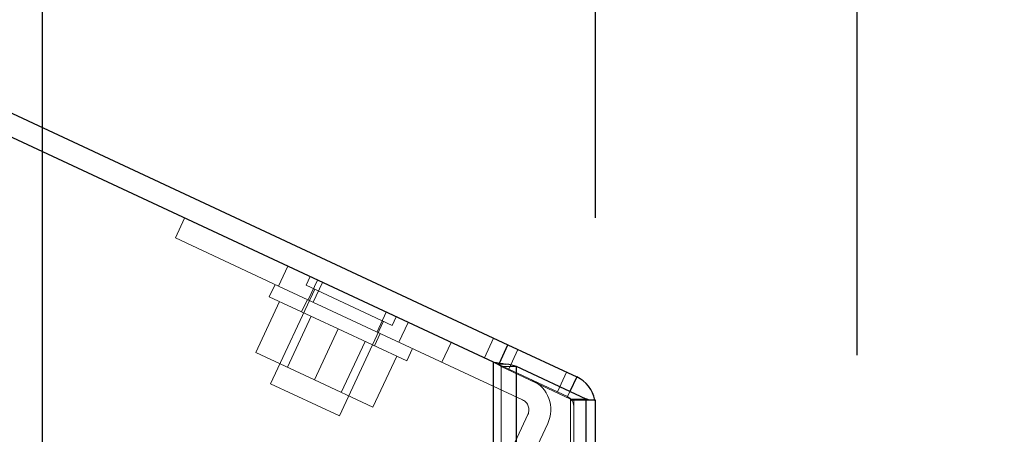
# Model space of a CAD drawing. Header units: inches. Extents: x 0.2 to 10.8, y 0.2 to 8.2.
# Tile 49 of 127: x 1.839 to 2.11, y 5.425 to 5.539. Entities that reach past the tile are written whole.
import ezdxf

# ---------------------------------------------------------------- set-up
doc = ezdxf.new("R2010")
doc.units = ezdxf.units.IN
doc.header["$MEASUREMENT"] = 0
doc.linetypes.add('HIDDEN', pattern=[0.075, 0.05, -0.025])
doc.layers.add('DIMENSIONS', color=140, linetype='Continuous')
doc.styles.add('SLDTEXTSTYLE0', font='TXT', dxfattribs={"width": 0.7})
doc.dimstyles.new('SLDDIMSTYLE0', dxfattribs={"dimtxt": 0.084961, "dimasz": 0.13, "dimexe": 0, "dimexo": 0.0625, "dimgap": 0.02124, "dimtad": 0, "dimtih": 1, "dimtoh": 1, "dimlfac": 12, "dimrnd": 1e-09, "dimzin": 12, "dimdsep": 46, "dimtxsty": 'SLDTEXTSTYLE0', "dimsah": 1, "dimcen": 0.09, "dimadec": 0, "dimazin": 3, "dimtfac": 1, "dimtofl": 0, "dimtmove": 0, "dimatfit": 3, "dimfxl": 0, "dimfrac": 2, "dimtolj": 1, "dimtzin": 12, "dimarcsym": 0})
doc.dimstyles.new('SLDDIMSTYLE1', dxfattribs={"dimtxt": 0.084961, "dimasz": 0.13, "dimexe": 0, "dimexo": 0.0625, "dimgap": 0.02124, "dimtad": 0, "dimtih": 1, "dimtoh": 1, "dimlfac": 12, "dimrnd": 1e-09, "dimzin": 12, "dimdsep": 46, "dimtxsty": 'SLDTEXTSTYLE0', "dimsah": 1, "dimcen": 0.09, "dimadec": 0, "dimazin": 3, "dimtfac": 1, "dimtmove": 0, "dimatfit": 0, "dimfxl": 0, "dimfrac": 2, "dimtolj": 1, "dimtzin": 12, "dimarcsym": 0})
doc.dimstyles.new('SLDDIMSTYLE2', dxfattribs={"dimtxt": 0.084961, "dimasz": 0.13, "dimexe": 0, "dimexo": 0.0625, "dimgap": 0.02124, "dimtad": 0, "dimtih": 1, "dimtoh": 1, "dimlfac": 12, "dimrnd": 1e-09, "dimzin": 4, "dimdsep": 46, "dimtxsty": 'SLDTEXTSTYLE0', "dimsah": 1, "dimcen": 0.09, "dimadec": 0, "dimazin": 1, "dimtfac": 1, "dimtofl": 0, "dimtmove": 0, "dimatfit": 3, "dimfxl": 0, "dimfrac": 2, "dimtolj": 1, "dimtzin": 12, "dimarcsym": 0})

# ---------------------------------------------------------------- blocks, each defined once
blk = doc.blocks.new('_D_8')
at = {"layer": 'DIMENSIONS'}
for p, q in [((1.84563, 5.2049), (1.84563, 6.08056)), ((1.99746, 5.48447), (1.99746, 6.08056)), ((1.27424, 5.95556), (1.24571, 5.95556)), ((1.24571, 5.95556), (1.24571, 5.82053)), ((1.52671, 5.95556), (1.55524, 5.95556)), ((1.55524, 5.95556), (1.55524, 5.82053)), ((1.84563, 5.95556), (1.64183, 5.95556)), ((1.99746, 5.95556), (2.24746, 5.95556)), ((1.24571, 5.82053), (1.27424, 5.82053)), ((1.55524, 5.82053), (1.52671, 5.82053))]:
    blk.add_line(p, q, dxfattribs=at)
for points in [[(1.84563, 5.95556), (1.71563, 5.97556), (1.71563, 5.93556)], [(1.99746, 5.95556), (2.12746, 5.93556), (2.12746, 5.97556)]]:
    blk.add_solid(points, dxfattribs=at)
at = {"layer": 'DIMENSIONS', "char_height": 0.083333, "attachment_point": 1, "style": 'SLDTEXTSTYLE0'}
for s, insert in [('1.82', (1.27424, 6.08201)), ('46.3', (1.27424, 5.92796))]:
    blk.add_mtext(s, dxfattribs=dict(at, insert=insert))
blk = doc.blocks.new('_D_9')
at = {"layer": 'DIMENSIONS'}
for p, q in [((0.99746, 5.94625), (0.99746, 6.41944)), ((1.99746, 5.48447), (1.99746, 6.41944)), ((0.99746, 6.29444), (1.23709, 6.29444)), ((1.35222, 6.29444), (1.32369, 6.29444)), ((1.32369, 6.29444), (1.32369, 6.15941)), ((1.67537, 6.29444), (1.7039, 6.29444)), ((1.7039, 6.29444), (1.7039, 6.15941)), ((1.99746, 6.29444), (1.7905, 6.29444)), ((1.32369, 6.15941), (1.35222, 6.15941)), ((1.7039, 6.15941), (1.67537, 6.15941))]:
    blk.add_line(p, q, dxfattribs=at)
for points in [[(0.99746, 6.29444), (1.12746, 6.27444), (1.12746, 6.31444)], [(1.99746, 6.29444), (1.86746, 6.31444), (1.86746, 6.27444)]]:
    blk.add_solid(points, dxfattribs=at)
at = {"layer": 'DIMENSIONS', "char_height": 0.083333, "attachment_point": 1, "style": 'SLDTEXTSTYLE0'}
for s, insert in [('12.00', (1.35222, 6.42088)), ('304.8', (1.35222, 6.26683))]:
    blk.add_mtext(s, dxfattribs=dict(at, insert=insert))
blk = doc.blocks.new('_D_10')
at = {"layer": 'DIMENSIONS'}
for p, q in [((0.99746, 5.94625), (0.99746, 6.75413)), ((2.06922, 5.44674), (2.06922, 6.75413)), ((0.99746, 6.62913), (1.26642, 6.62913)), ((1.38155, 6.62913), (1.35302, 6.62913)), ((1.35302, 6.62913), (1.35302, 6.4941)), ((1.70469, 6.62913), (1.73322, 6.62913)), ((1.73322, 6.62913), (1.73322, 6.4941)), ((2.06922, 6.62913), (1.81982, 6.62913)), ((1.35302, 6.4941), (1.38155, 6.4941)), ((1.73322, 6.4941), (1.70469, 6.4941))]:
    blk.add_line(p, q, dxfattribs=at)
for points in [[(0.99746, 6.62913), (1.12746, 6.60913), (1.12746, 6.64913)], [(2.06922, 6.62913), (1.93922, 6.64913), (1.93922, 6.60913)]]:
    blk.add_solid(points, dxfattribs=at)
at = {"layer": 'DIMENSIONS', "char_height": 0.083333, "attachment_point": 1, "style": 'SLDTEXTSTYLE0'}
for s, insert in [('12.86', (1.38155, 6.75557)), ('326.7', (1.38155, 6.60152))]:
    blk.add_mtext(s, dxfattribs=dict(at, insert=insert))

msp = doc.modelspace()

# ---------------------------------------------------------------- linework, layer by layer
at = {"color": 7, "linetype": 'Continuous', "lineweight": 25}
for p, q in [((1.0059972, 5.900738), (1.9733836, 5.4496383)), ((1.9693855, 5.4448824), (1.0064615, 5.8939013)), ((1.9710449, 5.4446228), (1.9733836, 5.4496383)), ((1.9733836, 5.4496383), (1.992265, 5.4408338)), ((1.9693855, 2.999053), (1.9693855, 5.4448824)), ((1.9757495, 2.999053), (1.9757495, 5.4437021)), ((1.9948254, 5.4347285), (1.9757495, 5.4437021)), ((1.992265, 5.4408338), (1.9903909, 5.4368146)), ((1.9948254, 2.999053), (1.9948254, 5.4347285)), ((1.9974615, 5.4344696), (1.9957641, 5.4344696)), ((1.9974615, 2.999053), (1.9974615, 5.4344696))]:
    msp.add_line(p, q, dxfattribs=at)
at = {"color": 7, "linetype": 'HIDDEN', "lineweight": 18}
for p, q in [((1.882113, 5.478958), (1.8846487, 5.4843958)), ((1.9104351, 5.4657512), (1.882113, 5.478958)), ((1.9129708, 5.471189), (1.9104351, 5.4657512)), ((1.9104351, 5.4657512), (1.9129708, 5.471189)), ((1.919094, 5.4683337), (1.9179934, 5.4659736)), ((1.9211272, 5.4673856), (1.9185915, 5.4619478)), ((1.9094777, 5.4661976), (1.9078929, 5.4627989)), ((1.9203536, 5.464873), (1.9082473, 5.4389111)), ((1.9774263, 5.4345126), (1.9104351, 5.4657512)), ((1.9179934, 5.4659736), (1.9415952, 5.4549679)), ((1.9224978, 5.4667465), (1.9199621, 5.4613087)), ((1.9267743, 5.4539944), (1.9078929, 5.4627989)), ((1.918352, 5.4620595), (1.9167672, 5.4586608)), ((1.9106874, 5.4614959), (1.904172, 5.4475236)), ((1.9193766, 5.457444), (1.9128612, 5.4434718)), ((1.9400087, 5.4585811), (1.9374729, 5.4531432)), ((1.9415952, 5.4549679), (1.9426957, 5.4573281)), ((1.9267743, 5.4539944), (1.920259, 5.4400222)), ((1.9456557, 5.4451899), (1.9267743, 5.4539944)), ((1.9271287, 5.4301065), (1.939235, 5.4560684)), ((1.9460133, 5.4557811), (1.9434776, 5.4503432)), ((1.9460133, 5.4557811), (1.9434776, 5.4503432)), ((1.9460133, 5.4557811), (1.9434776, 5.4503432)), ((1.9460133, 5.4557811), (1.9434776, 5.4503432)), ((1.9367815, 5.449328), (1.9383663, 5.4527266)), ((1.9694732, 5.4514618), (1.9669374, 5.446024)), ((1.9276567, 5.4365725), (1.9341721, 5.4505448)), ((1.9456557, 5.4451899), (1.9472406, 5.4485885)), ((1.9552784, 5.4448404), (1.9578142, 5.4502782)), ((1.904172, 5.4475236), (1.920259, 5.4400222)), ((1.9428613, 5.4464929), (1.9363459, 5.4325207)), ((1.973613, 5.4429111), (1.9761487, 5.4483489)), ((1.9693855, 5.4448824), (1.9693855, 2.999053)), ((1.9693855, 5.4448824), (1.9693855, 2.999053)), ((1.9693855, 2.999053), (1.9693855, 5.4448824)), ((1.9693855, 5.4448824), (1.9708479, 5.4442005)), ((1.9705336, 5.4443331), (1.9728297, 5.4443331)), ((1.9708479, 5.4442005), (1.9710449, 5.4446228)), ((1.9897293, 5.4353959), (1.9708479, 5.4442005)), ((1.9715068, 2.999053), (1.9715068, 5.4437021)), ((1.9715068, 5.4437021), (1.9757495, 5.4437021)), ((1.9715068, 2.999053), (1.9715068, 5.4437021)), ((1.9905828, 5.4347285), (1.9715068, 5.4437021)), ((1.9757495, 2.999053), (1.9757495, 5.4437021)), ((1.9894999, 5.4421232), (1.9869642, 5.4366853)), ((1.9082473, 5.4389111), (1.9271287, 5.4301065)), ((1.920259, 5.4400222), (1.9363459, 5.4325207)), ((1.9903909, 5.4368146), (1.9897293, 5.4353959)), ((1.9905828, 2.999053), (1.9905828, 5.4347285)), ((1.9905828, 5.4347285), (1.9948254, 5.4347285)), ((1.9905828, 2.999053), (1.9905828, 5.4347285)), ((1.9908957, 5.4344696), (1.9957641, 5.4344696)), ((1.9914615, 2.999053), (1.9914615, 5.4344696)), ((1.9948254, 2.999053), (1.9948254, 5.4347285)), ((1.9585917, 5.3870231), (1.9788774, 5.4305259)), ((1.9640296, 5.3844874), (1.9843153, 5.4279902))]:
    msp.add_line(p, q, dxfattribs=at)
at = {"color": 7, "linetype": 'HIDDEN', "lineweight": 18, "flags": 128}
msp.add_lwpolyline([(1.9972811, 5.4344696), (1.9973711, 5.433949), (1.9974615, 5.432677)], dxfattribs=at)
at = {"color": 7, "linetype": 'Continuous', "lineweight": 25}
msp.add_arc((1.9884615, 5.432677), 0.009, 11.489014, 65, dxfattribs=at)
at = {"color": 7, "linetype": 'HIDDEN', "lineweight": 18}
for centre, radius, start in [((1.9761585, 5.4317937), 0.009, 335), ((1.9884615, 5.432677), 0.003, 0), ((1.9761585, 5.4317937), 0.003, 335)]:
    msp.add_arc(centre, radius, start, 65, dxfattribs=at)
at = {"color": 7, "linetype": 'Continuous', "lineweight": 25}
for points in [[(1.9693855, 5.4448824), (1.9705658, 5.4446989), (1.9717392, 5.4445165), (1.9728297, 5.4443331)], [(1.9757495, 5.4437021), (1.9749149, 5.4439128), (1.9739201, 5.4441224), (1.9728297, 5.4443331)], [(1.9957641, 5.4344696), (1.9954815, 5.4345559), (1.9951673, 5.4346422), (1.9948254, 5.4347285)]]:
    msp.add_open_spline(points, degree=3, dxfattribs=at)
at = {"color": 7, "linetype": 'HIDDEN', "lineweight": 18}
for points in [[(1.9693855, 5.4448824), (1.9697782, 5.4446993), (1.9701707, 5.4445162), (1.9705336, 5.4443331)], [(1.9715068, 5.4437021), (1.9712287, 5.4439128), (1.9708969, 5.4441224), (1.9705336, 5.4443331)], [(1.9908957, 5.4344696), (1.9908015, 5.4345559), (1.9906967, 5.4346422), (1.9905828, 5.4347285)]]:
    msp.add_open_spline(points, degree=3, dxfattribs=at)
msp.add_open_spline([(1.995313, 5.4345994), (1.9953331, 5.4345941), (1.9954975, 5.4345509), (1.9956395, 5.4345076), (1.9957641, 5.4344696)], degree=3, knots=[0, 0, 0, 0, 0.122394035, 1, 1, 1, 1], dxfattribs=at)

# ---------------------------------------------------------------- dimensions: what is measured, and where the dimension line sits
at = {"layer": 'DIMENSIONS'}
for base, p2, dimstyle, picture, middle in [((2.0692226, 6.6291289), (2.0692226, 5.3967358), 'SLDDIMSTYLE0', '_D_10', (1.5431198, 6.6291289)), ((1.9974615, 6.2944388), (1.9974615, 5.4344696), 'SLDDIMSTYLE2', '_D_9', (1.5137954, 6.2944388))]:
    dim = msp.add_linear_dim(base=base, p1=(0.9974615, 5.8962535), p2=p2, angle=0, dimstyle=dimstyle, dxfattribs=at)
    dim.commit()
    dim.dimension.update_dxf_attribs({"geometry": picture, "text_midpoint": middle, "dimtype": 160})
dim = msp.add_linear_dim(base=(1.9974615, 5.955564), p1=(1.8456281, 5.1548967), p2=(1.9974615, 5.4344696), dimstyle='SLDDIMSTYLE1', dxfattribs=at)
dim.commit()
dim.dimension.update_dxf_attribs({"geometry": '_D_8', "text_midpoint": (1.4004736, 5.955564), "dimtype": 160})

doc.saveas('drawing.dxf')
